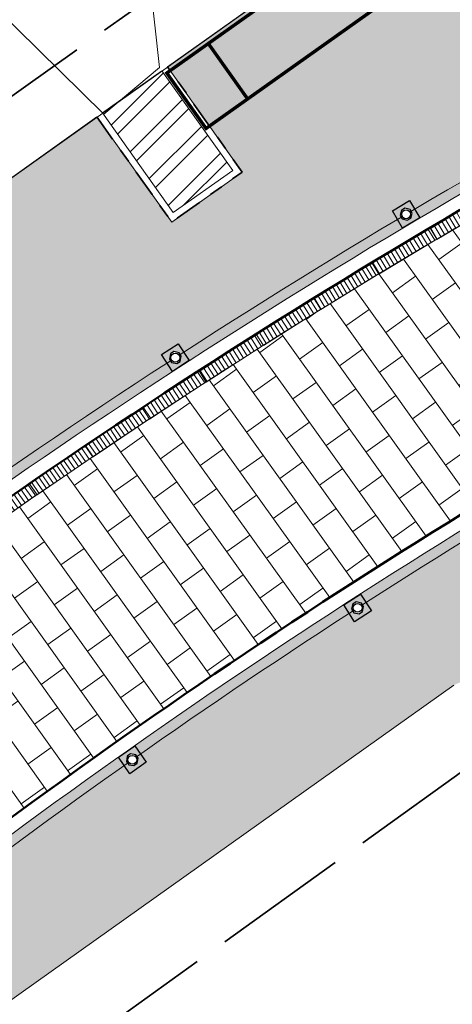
# Model space of a CAD drawing. Header units: metres. Extents: x 196674 to 197628, y 355499 to 356232.
# Tile 191 of 209: x 196801 to 196807, y 356143 to 356158. Entities that reach past the tile are written whole.
import ezdxf

# ---------------------------------------------------------------- set-up
doc = ezdxf.new("R2010")
doc.units = ezdxf.units.M
doc.set_wipeout_variables(frame=1)
doc.linetypes.add('VH-OPSLUITBAND-SO', pattern=[10, 4, -2, 2, -2])
doc.linetypes.add('ZZ-SYSTEEMGRENS-SO', pattern=[5, 4, -1])
doc.layers.get('0').update_dxf_attribs({"lineweight": 25})
for name, color, linetype, lineweight, true_color in [('N-WE-GR-HAAG_HAAGSOORT-V', 7, 'Continuous', 18, 0x67a552), ('N-WE-KL-WATER-S-200', 7, 'Continuous', 25, 0x1e0ae6), ('N-WE-RI-GWA_GOOT_LIJNGOOT-S', 7, 'Continuous', 5, 0xff8000), ('N-WE-VH-KANTOPSLUITING_OPSLUITBAND_100X200-G', 150, 'VH-OPSLUITBAND-SO', 35, 0x007fff), ('N-WE-VH-KANTOPSLUITING_OPSLUITBAND_200X250-G', 7, 'Continuous', 50, 0x0029a5), ('N-WE-VH-OPENVERHARDING_STRAATBAKSTEEN_DF_HALFSTEENS_ROOD-A', 7, 'Continuous', 0, 0x8e230b), ('X-XX-AL-GRENS_SYSTEEMGRENS-G', 7, 'ZZ-SYSTEEMGRENS-SO', 35, 0xd60036)]:
    doc.layers.add(name, color=color, linetype=linetype, lineweight=lineweight, true_color=true_color)
for name, color, linetype, lineweight in [('N-WE-IE-MEUBILAIR_WEGMEUBILAIR_PAAL-S-50', 7, 'Continuous', 25), ('N-WE-IE-MEUBILAIR_WINKELWAGENS-G', 7, 'Continuous', 9), ('N-WE-VH-KANTOPSLUITING_ACHTERKANTBAND-G', 50, 'Continuous', 18), ('N-WE-VH-OPENVERHARDING_BETONSTRAATSTEEN_ZWART_WEISGRAU-SCHWARZ_230x160x100_MOLENSTRAAT-A', 252, 'Continuous', 0)]:
    doc.layers.add(name, color=color, linetype=linetype, lineweight=lineweight)
doc.layers.add('N-WE-VH-HULPLIJN-G', color=40, linetype='Continuous', lineweight=5, plot=False)
doc.layers.add('X-XX-AL-HULPLIJN-G', color=234, linetype='Continuous', lineweight=18, plot=False)

# ---------------------------------------------------------------- blocks, each defined once
blk = doc.blocks.new('Winkelwagens')
at = {"const_width": 0.05, "flags": 128}
for points in [[(3, 0), (0, 0), (0, 1), (4, 1)], [(0.75, 1), (0.75, 0)]]:
    blk.add_lwpolyline(points, dxfattribs=at)
at = {"flags": 128}
blk.add_lwpolyline([(4, 0), (0, 0), (0, 1), (4, 1)], close=True, dxfattribs=at)
blk = doc.blocks.new('Betonpaal')
blk.add_wipeout([(-0.029999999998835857, 0.0850000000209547), (0.029999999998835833, 0.0850000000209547), (0.0849999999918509, 0.03000000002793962), (0.0849999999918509, -0.029999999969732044), (0.029999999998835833, -0.08500000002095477), (-0.029999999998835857, -0.08500000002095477), (-0.08499999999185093, -0.029999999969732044), (-0.08499999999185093, 0.03000000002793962)])
at = {"flags": 128}
for points in [[(-0.1475000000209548, 0.1475000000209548), (0.1474999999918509, 0.1475000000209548), (0.1474999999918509, -0.1474999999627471), (-0.1475000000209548, -0.1474999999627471)], [(0.02999999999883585, 0.08500000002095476), (-0.02999999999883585, 0.08500000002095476), (-0.08499999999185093, 0.03000000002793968), (-0.08499999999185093, -0.02999999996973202), (-0.02999999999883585, -0.08500000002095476), (0.02999999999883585, -0.08500000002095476), (0.08499999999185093, -0.02999999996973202), (0.08499999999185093, 0.03000000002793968)]]:
    blk.add_lwpolyline(points, close=True, dxfattribs=at)
blk.add_circle((0, 0), 0.065)
blk = doc.blocks.new('*U89')
at = {"layer": 'N-WE-IE-MEUBILAIR_WEGMEUBILAIR_PAAL-S-50', "rotation": 0.007495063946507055}
blk.add_blockref('Betonpaal', (0, 0), dxfattribs=at)
blk = doc.blocks.new('*U90')
at = {"color": 0, "linetype": 'ByBlock', "lineweight": -2, "transparency": 16777216}
for p, rotation in [((196806.3709632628, 356154.6875793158), 30.70859684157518), ((196802.9726772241, 356152.5781688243), 32.94944864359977)]:
    blk.add_blockref('*U89', p, dxfattribs=dict(at, rotation=rotation))
blk = doc.blocks.new('*U93')
at = {"layer": 'N-WE-IE-MEUBILAIR_WEGMEUBILAIR_PAAL-S-50', "rotation": 0.00731569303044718}
blk.add_blockref('Betonpaal', (0, 0), dxfattribs=at)
blk = doc.blocks.new('*U94')
at = {"color": 0, "linetype": 'ByBlock', "lineweight": -2, "transparency": 16777216}
for p, rotation in [((196805.6568212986, 356148.8953828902), 32.80326200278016), ((196802.3399605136, 356146.6601645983), 35.14846104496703)]:
    blk.add_blockref('*U93', p, dxfattribs=dict(at, rotation=rotation))
blk = doc.blocks.new('Lijngoot 1000')
blk.add_wipeout([(0, 6.661338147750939e-16), (1.0000000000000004, 5.820810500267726e-11), (1.000000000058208, -0.1999999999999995), (5.820771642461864e-11, -0.1999999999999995)])
h = blk.add_hatch()
h.set_pattern_fill('ANSI31', color=256, scale=0.02, angle=45)
h.set_pattern_definition([(90, (2.91038304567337e-11, -0.1000000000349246), (-0.0635, 0), [])])
h.paths.add_polyline_path([(0, 0), (1, 5.820766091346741e-11), (1.000000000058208, -0.2), (5.820777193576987e-11, -0.2)])
at = {"flags": 128}
blk.add_lwpolyline([(0, 0), (1, 5.820766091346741e-11), (1.000000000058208, -0.2), (5.820777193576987e-11, -0.2)], close=True, dxfattribs=at)
blk = doc.blocks.new('*U166')
at = {"layer": 'N-WE-RI-GWA_GOOT_LIJNGOOT-S', "rotation": 0.03548835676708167}
blk.add_blockref('Lijngoot 1000', (0, 0), dxfattribs=at)
blk = doc.blocks.new('*U167')
at = {"layer": 'N-WE-KL-WATER-S-200', "color": 0, "linetype": 'ByBlock', "lineweight": -2, "transparency": 16777216, "rotation": 35.09229975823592}
blk.add_blockref('*U166', (196800.0037319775, 356150.1518095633), dxfattribs=at)
at = {"layer": 'N-WE-KL-WATER-S-200', "color": 0, "linetype": 'ByBlock', "lineweight": -2, "transparency": 16777216, "rotation": 34.53016309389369}
blk.add_blockref('*U166', (196800.8247660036, 356150.7226817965), dxfattribs=at)
at = {"layer": 'N-WE-KL-WATER-S-200', "color": 0, "linetype": 'ByBlock', "lineweight": -2, "transparency": 16777216, "rotation": 33.96802642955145}
blk.add_blockref('*U166', (196801.6513613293, 356151.2854714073), dxfattribs=at)
at = {"layer": 'N-WE-KL-WATER-S-200', "color": 0, "linetype": 'ByBlock', "lineweight": -2, "transparency": 16777216, "rotation": 33.40588976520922}
blk.add_blockref('*U166', (196802.4834383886, 356151.8401242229), dxfattribs=at)
at = {"layer": 'N-WE-KL-WATER-S-200', "color": 0, "linetype": 'ByBlock', "lineweight": -2, "transparency": 16777216, "rotation": 32.84375310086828}
blk.add_blockref('*U166', (196803.3209170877, 356152.3865868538), dxfattribs=at)
at = {"layer": 'N-WE-KL-WATER-S-200', "color": 0, "linetype": 'ByBlock', "lineweight": -2, "transparency": 16777216, "rotation": 32.28161643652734}
blk.add_blockref('*U166', (196804.1637168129, 356152.9248066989), dxfattribs=at)
at = {"layer": 'N-WE-KL-WATER-S-200', "color": 0, "linetype": 'ByBlock', "lineweight": -2, "transparency": 16777216, "rotation": 31.71947977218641}
blk.add_blockref('*U166', (196805.0117564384, 356153.4547319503), dxfattribs=at)
at = {"layer": 'N-WE-KL-WATER-S-200', "color": 0, "linetype": 'ByBlock', "lineweight": -2, "transparency": 16777216, "rotation": 31.15734310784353}
blk.add_blockref('*U166', (196805.8649543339, 356153.9763115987), dxfattribs=at)
at = {"layer": 'N-WE-KL-WATER-S-200', "color": 0, "linetype": 'ByBlock', "lineweight": -2, "transparency": 16777216, "rotation": 30.59520644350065}
blk.add_blockref('*U166', (196806.7232283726, 356154.4894954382), dxfattribs=at)

msp = doc.modelspace()

# ---------------------------------------------------------------- hatches: boundary and pattern name
at = {"layer": 'N-WE-GR-HAAG_HAAGSOORT-V'}
h = msp.add_hatch(dxfattribs=at)
h.set_pattern_fill('ANSI32', color=256, scale=0.05)
h.set_pattern_definition([(45, (0, 0), (-0.3367596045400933, 0.3367596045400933), []), (45, (0.2245065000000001, 0), (-0.3367596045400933, 0.3367596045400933), [])])
h.paths.add_polyline_path([(196803.8175739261, 356155.3331682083), (196802.7751135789, 356156.8005728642), (196801.9004822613, 356156.1792251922), (196802.9429426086, 356154.7118205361)])
at = {"layer": 'N-WE-VH-OPENVERHARDING_BETONSTRAATSTEEN_ZWART_WEISGRAU-SCHWARZ_230x160x100_MOLENSTRAAT-A'}
h = msp.add_hatch(dxfattribs=at)
h.set_pattern_fill('AVH-BSS_KEIFORMAAT_HALFST', color=256, scale=4, angle=215.57, pattern_type=2)
h.set_pattern_definition([(215.57, (196793.0956163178, 356392.0304392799), (-0.09731748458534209, -0.5859430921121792), [0.42, -0.42]), (305.57, (196793.0956163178, 356392.0304392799), (0.3416302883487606, 0.2443128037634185), [])])
edge = h.paths.add_edge_path()
edge.add_line((196812.9287444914, 356153.545989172), (196816.8662164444, 356155.6179241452))
edge.add_arc((196820.5915921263, 356148.5382838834), 7.999983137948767, 105.5681667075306, 117.7537823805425, ccw=False)
edge.add_line((196818.444519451, 356156.2447622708), (196816.992735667, 356159.6733941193))
edge.add_line((196816.992735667, 356159.6733941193), (196816.8675227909, 356159.9691054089))
edge.add_line((196816.8675227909, 356159.9691054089), (196816.3973854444, 356159.7213427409))
edge.add_line((196816.3973854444, 356159.7213427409), (196816.4901873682, 356159.5452482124))
edge.add_line((196816.4901873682, 356159.5452482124), (196811.3552134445, 356156.848272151))
edge.add_arc((196858.477441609, 356066.9977437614), 101.4574878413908, 117.6748227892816, 128.0100181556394)
edge.add_arc((196356.6812788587, 356709.8712389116), 714.0704131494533, 306.1498087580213, 307.968754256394, ccw=False)
edge.add_line((196777.9103743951, 356133.2755365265), (196780.0722519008, 356130.3394702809))
edge.add_arc((196366.2941227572, 356697.337147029), 701.9249999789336, 306.1208618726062, 307.979671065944)
edge.add_arc((196858.5995986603, 356066.7538312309), 98.07499987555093, 117.7537694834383, 127.9796710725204, ccw=False)
at = {"layer": 'N-WE-VH-OPENVERHARDING_STRAATBAKSTEEN_DF_HALFSTEENS_ROOD-A'}
h = msp.add_hatch(dxfattribs=at)
h.set_pattern_fill('AVH-BSS_DIKFORMAAT_HALFST', color=256, scale=4, angle=215.57, pattern_type=2)
h.set_pattern_definition([(215.57, (196790.4262236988, 356144.8961409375), (-0.4326770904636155, -0.8183950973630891), [0.276, -0.276]), (305.57, (196790.4262236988, 356144.8961409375), (0.2244999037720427, 0.1605484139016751), [])])
edge = h.paths.add_edge_path()
edge.add_arc((196858.5999346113, 356066.75402385), 102.1249999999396, 117.75376948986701, 127.97967106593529, ccw=False)
edge.add_line((196811.0431057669, 356157.1302577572), (196816.7896006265, 356160.1541176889))
edge.add_line((196816.7896006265, 356160.1541176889), (196815.8694818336, 356162.3271331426))
edge.add_line((196815.8694818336, 356162.3271331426), (196815.5156674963, 356162.2119255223))
edge.add_line((196815.5156674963, 356162.2119255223), (196815.414312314, 356162.537663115))
edge.add_line((196815.414312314, 356162.537663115), (196815.3377053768, 356162.5100631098))
edge.add_line((196815.3377053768, 356162.5100631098), (196815.3780195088, 356162.3761146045))
edge.add_line((196815.3780195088, 356162.3761146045), (196814.0976350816, 356161.870671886))
edge.add_line((196814.0976350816, 356161.870671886), (196814.0360465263, 356162.0657423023))
edge.add_line((196814.0360465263, 356162.0657423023), (196813.1577946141, 356161.7534897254))
edge.add_line((196813.1577946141, 356161.7534897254), (196813.1905251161, 356161.5230950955))
edge.add_line((196813.1905251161, 356161.5230950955), (196811.9369931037, 356161.1099704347))
edge.add_line((196811.9369931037, 356161.1099704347), (196811.8801426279, 356161.2981220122))
edge.add_line((196811.8801426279, 356161.2981220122), (196811.6384724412, 356161.217071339))
edge.add_line((196811.6384724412, 356161.217071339), (196810.6835088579, 356160.8715228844))
edge.add_line((196810.6835088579, 356160.8715228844), (196806.2968111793, 356159.3024254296))
edge.add_line((196806.2968111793, 356159.3024254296), (196802.85663606, 356156.8584873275))
edge.add_line((196802.85663606, 356156.8584873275), (196803.9570108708, 356155.3095601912))
edge.add_line((196803.9570108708, 356155.3095601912), (196802.9193345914, 356154.5723835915))
edge.add_line((196802.9193345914, 356154.5723835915), (196801.8189597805, 356156.1213107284))
edge.add_line((196801.8189597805, 356156.1213107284), (196799.4750611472, 356154.4561794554))
edge.add_line((196799.4750611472, 356154.4561794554), (196799.4006466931, 356154.4030704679))
edge.add_line((196799.4006466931, 356154.4030704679), (196800.4090656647, 356152.9835836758))
edge.add_line((196800.4090656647, 356152.9835836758), (196800.5393428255, 356152.791315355))
edge.add_line((196800.5393428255, 356152.791315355), (196794.3716275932, 356148.4088483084))
edge.add_line((196794.3716275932, 356148.4088483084), (196794.2234455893, 356148.5988852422))
edge.add_line((196794.2234455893, 356148.5988852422), (196794.6747048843, 356148.8993689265))
edge.add_line((196794.6747048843, 356148.8993689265), (196793.6723409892, 356150.3272832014))
edge.add_line((196793.6723409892, 356150.3272832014), (196792.3497349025, 356149.388754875))
edge.add_line((196792.3497349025, 356149.388754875), (196790.219280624, 356147.8765428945))
edge.add_line((196790.219280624, 356147.8765428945), (196791.3190337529, 356146.3271742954))
edge.add_line((196791.3190337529, 356146.3271742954), (196790.2505834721, 356145.5687804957))
edge.add_line((196790.2505834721, 356145.5687804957), (196789.1508303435, 356147.1181490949))
edge.add_line((196789.1508303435, 356147.1181490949), (196785.9868025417, 356144.8722990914))
edge.add_line((196785.9868025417, 356144.8722990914), (196787.0865556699, 356143.322930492))
edge.add_line((196787.0865556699, 356143.322930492), (196786.0467490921, 356142.584868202))
edge.add_line((196786.0467490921, 356142.584868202), (196784.9484185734, 356144.1322325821))
edge.add_line((196784.9484185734, 356144.1322325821), (196781.7674154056, 356141.8773473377))
edge.add_line((196781.7674154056, 356141.8773473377), (196782.8671155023, 356140.3280534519))
edge.add_line((196782.8671155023, 356140.3280534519), (196781.831304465, 356139.591398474))
edge.add_line((196781.831304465, 356139.591398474), (196780.7297249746, 356141.140331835))
edge.add_line((196780.7297249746, 356141.140331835), (196777.5515819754, 356138.8796873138))
edge.add_line((196777.5515819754, 356138.8796873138), (196778.6508778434, 356137.3299942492))
edge.add_line((196778.6508778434, 356137.3299942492), (196777.6164081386, 356136.596179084))
edge.add_line((196777.6164081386, 356136.596179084), (196776.5171122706, 356138.1458721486))
edge.add_line((196776.5171122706, 356138.1458721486), (196774.1471756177, 356136.4620852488))
edge.add_line((196774.1471756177, 356136.4620852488), (196764.6572064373, 356129.7431866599))
edge.add_line((196764.6572064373, 356129.7431866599), (196764.062846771, 356129.3627139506))
edge.add_line((196764.062846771, 356129.3627139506), (196765.6358015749, 356127.1402017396))
edge.add_line((196765.6358015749, 356127.1402017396), (196773.9277354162, 356133.0087126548))
edge.add_line((196773.9277354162, 356133.0087126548), (196774.1173527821, 356132.750697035))
edge.add_line((196774.1173527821, 356132.750697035), (196767.1735963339, 356127.8211640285))
edge.add_line((196767.1735963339, 356127.8211640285), (196765.4864257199, 356126.6234026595))
edge.add_line((196765.4864257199, 356126.6234026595), (196766.3150467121, 356125.4867957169))
edge.add_arc((196366.294458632, 356697.3373397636), 697.874999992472, 304.9735378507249, 307.979671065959)
h = msp.add_hatch(dxfattribs=at)
h.set_pattern_fill('AVH-BSS_DIKFORMAAT_HALFST', color=256, scale=4, angle=215.57, pattern_type=2)
h.set_pattern_definition([(215.57, (196789.0177439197, 356133.8977733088), (-0.4326770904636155, -0.8183950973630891), [0.276, -0.276]), (305.57, (196789.0177439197, 356133.8977733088), (0.2244999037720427, 0.1605484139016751), [])])
edge = h.paths.add_edge_path()
edge.add_line((196789.0177439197, 356133.8977733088), (196788.5930925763, 356134.4894693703))
edge.add_line((196788.5930925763, 356134.4894693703), (196797.1664099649, 356140.7204919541))
edge.add_line((196797.1664099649, 356140.7204919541), (196807.0749517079, 356147.7590037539))
edge.add_line((196807.0749517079, 356147.7590037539), (196813.7764382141, 356150.7597590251))
edge.add_line((196813.7764382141, 356150.7597590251), (196813.7078293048, 356150.9845116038))
edge.add_line((196813.7078293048, 356150.9845116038), (196815.7296891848, 356151.8921634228))
edge.add_line((196815.7296891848, 356151.8921634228), (196815.8195648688, 356151.6792093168))
edge.add_line((196815.8195648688, 356151.6792093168), (196816.2855491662, 356151.8882656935))
edge.add_line((196816.2855491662, 356151.8882656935), (196816.1652459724, 356152.1631013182))
edge.add_line((196816.1652459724, 356152.1631013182), (196816.8346109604, 356152.4488588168))
edge.add_line((196816.8346109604, 356152.4488588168), (196816.9534374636, 356152.1733927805))
edge.add_line((196816.9534374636, 356152.1733927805), (196819.6679262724, 356153.3564670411))
edge.add_line((196819.6679262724, 356153.3564670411), (196818.5235140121, 356156.059189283))
edge.add_arc((196820.5595922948, 356148.6352585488), 7.698075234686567, 105.3367615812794, 117.3048881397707)
edge.add_line((196817.0282899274, 356155.4755996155), (196813.0221586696, 356153.3691609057))
edge.add_arc((196858.599741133, 356066.7543234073), 97.87464481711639, 117.7537881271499, 127.9796733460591)
edge.add_arc((196366.2944586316, 356697.3373397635), 702.124999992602, 304.9803159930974, 307.97967334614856, ccw=False)
edge.add_line((196768.8191980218, 356122.051889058), (196770.0166493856, 356120.4093630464))
edge.add_line((196770.0166493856, 356120.4093630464), (196772.3454490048, 356122.062520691))
edge.add_line((196772.3454490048, 356122.062520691), (196771.8326904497, 356122.8095734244))
edge.add_line((196771.8326904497, 356122.8095734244), (196773.2963276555, 356123.8441068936))
edge.add_line((196773.2963276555, 356123.8441068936), (196773.82748299, 356123.114580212))
edge.add_line((196773.82748299, 356123.114580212), (196775.6365815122, 356124.3988148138))
edge.add_line((196775.6365815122, 356124.3988148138), (196775.1124180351, 356125.1223072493))
edge.add_line((196775.1124180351, 356125.1223072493), (196776.6014041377, 356126.1791428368))
edge.add_line((196776.6014041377, 356126.1791428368), (196777.1104573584, 356125.4450830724))
edge.add_line((196777.1104573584, 356125.4450830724), (196778.9228314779, 356126.7316429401))
edge.add_line((196778.9228314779, 356126.7316429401), (196778.3841761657, 356127.4900826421))
edge.add_line((196778.3841761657, 356127.4900826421), (196779.8682824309, 356128.5292333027))
edge.add_line((196779.8682824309, 356128.5292333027), (196780.398925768, 356127.7794860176))
edge.add_line((196780.398925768, 356127.7794860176), (196782.1779996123, 356129.042406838))
edge.add_line((196782.1779996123, 356129.042406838), (196781.6458563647, 356129.7932050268))
edge.add_line((196781.6458563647, 356129.7932050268), (196783.1082266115, 356130.8379794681))
edge.add_line((196783.1082266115, 356130.8379794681), (196783.6467189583, 356130.0850146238))
edge.add_line((196783.6467189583, 356130.0850146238), (196785.455409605, 356131.3689596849))
edge.add_line((196785.455409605, 356131.3689596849), (196784.9180801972, 356132.1278648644))
edge.add_line((196784.9180801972, 356132.1278648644), (196786.3740277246, 356133.1633553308))
edge.add_line((196786.3740277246, 356133.1633553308), (196786.9228304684, 356132.4106457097))
edge.add_line((196786.9228304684, 356132.4106457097), (196789.0177439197, 356133.8977733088))

# ---------------------------------------------------------------- next in the draw order: block references
at = {"layer": 'N-WE-KL-WATER-S-200'}
msp.add_blockref('*U167', (-0.0003358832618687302, -0.0001927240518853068), dxfattribs=at)

# ---------------------------------------------------------------- next in the draw order: linework, layer by layer
at = {"layer": 'N-WE-VH-HULPLIJN-G', "flags": 128}
for points in [[(196768.1483947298, 356141.2265640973), (196776.61, 356138.2), (196777.45, 356138.85), (196776.8888875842, 356147.0299316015), (196780.81, 356141.2), (196781.65, 356141.87), (196780.6195867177, 356150.5971379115), (196785.03, 356144.19), (196785.88, 356144.85), (196784.4727241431, 356150.9411036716), (196789.24, 356147.17), (196790.08, 356147.9), (196796.1613049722, 356161.8323793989), (196801.92, 356156.16), (196802.74, 356156.85), (196801.7171769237, 356166.1018123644)], [(196735.9420043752, 356153.0645919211), (196741.1307085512, 356148.2877374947), (196744.6897071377, 356145.0079085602), (196750.3739057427, 356140.7098835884), (196754.1710225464, 356137.8373266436), (196759.2517792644, 356132.9169100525), (196762.9133918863, 356129.4399483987), (196763.4443275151, 356129.4180742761), (196764.062846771, 356129.3627139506), (196764.6572064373, 356129.7431866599), (196774.1471756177, 356136.4620852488), (196781.2372270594, 356141.5010157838), (196792.3497349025, 356149.388754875), (196793.6723409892, 356150.3272832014), (196794.3752659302, 356150.8380207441), (196797.7241000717, 356153.2065328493), (196799.4750611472, 356154.4561794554), (196806.2968111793, 356159.3024254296), (196810.6835088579, 356160.8715228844)], [(196806.2968111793, 356159.3024254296), (196802.85663606, 356156.8584873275), (196803.9570108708, 356155.3095601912), (196802.9193345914, 356154.5723835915), (196801.8189597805, 356156.1213107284), (196799.4750611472, 356154.4561794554), (196799.4006466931, 356154.4030704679), (196800.4090656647, 356152.9835836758), (196800.5393428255, 356152.791315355), (196794.3716275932, 356148.4088483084), (196794.2234455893, 356148.5988852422), (196794.6747048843, 356148.8993689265), (196793.6723409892, 356150.3272832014), (196792.3497349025, 356149.388754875), (196790.219280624, 356147.8765428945)], [(196780.2170917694, 356095.5587500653), (196776.2002910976, 356105.5159804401), (196775.6988398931, 356106.747830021), (196774.8187127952, 356108.8108035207), (196773.0935671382, 356113.3030594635), (196771.3041336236, 356117.2758473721), (196771.0113864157, 356117.1594044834), (196770.732929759, 356117.8712936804), (196770.8609951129, 356117.932529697), (196770.722096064, 356118.3895694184), (196770.9893032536, 356118.4847574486), (196771.1068030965, 356118.2158254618), (196775.8932325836, 356120.0236277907), (196783.1405765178, 356126.0160037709), (196790.3894581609, 356131.9864690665), (196788.5930925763, 356134.4894693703), (196797.1664099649, 356140.7204919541), (196807.0749517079, 356147.7590037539)], [(196773.82748299, 356123.114580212), (196775.6365815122, 356124.3988148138), (196775.1124180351, 356125.1223072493), (196776.6014041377, 356126.1791428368), (196777.1104573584, 356125.4450830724), (196778.9228314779, 356126.7316429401), (196778.3841761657, 356127.4900826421), (196779.8682824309, 356128.5292333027), (196780.398925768, 356127.7794860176), (196782.1779996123, 356129.042406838), (196781.6458563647, 356129.7932050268), (196783.1082266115, 356130.8379794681), (196783.6467189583, 356130.0850146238), (196785.455409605, 356131.3689596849), (196784.9180801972, 356132.1278648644), (196786.3740277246, 356133.1633553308), (196786.9228304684, 356132.4106457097), (196789.0177439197, 356133.8977733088), (196788.5930925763, 356134.4894693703), (196797.1664099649, 356140.7204919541), (196807.0749517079, 356147.7590037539)]]:
    msp.add_lwpolyline(points, dxfattribs=at)
for points in [[(196816.9549405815, 356160.9274174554), (196816.6648292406, 356160.7765390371), (196813.1229523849, 356158.9345125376, 0.0891559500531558), (196810.9732548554, 356157.2630013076, 0.04464854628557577), (196795.6617564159, 356147.3701596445, -0.00824873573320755), (196777.2856373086, 356133.5054262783, -0.009323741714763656)], [(196766.3150467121, 356125.4867957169, 0.01311748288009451), (196795.7540636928, 356147.2519252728, -0.04464854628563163), (196811.0431057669, 356157.1302577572)], [(196841.9064225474, 356115.8676421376), (196840.9637797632, 356117.985961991, -0.01358580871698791), (196838.8904860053, 356123.0081553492), (196828.0667946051, 356151.3891560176, 0.4498288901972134), (196816.8665523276, 356155.6181168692), (196812.9290803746, 356153.546181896, 0.04464854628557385), (196798.2463601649, 356144.0595972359, -0.01308928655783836), (196768.7013557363, 356122.2135315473, -0.01308928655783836)], [(196813.0221586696, 356153.3691609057, 0.04464847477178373), (196798.3694585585, 356143.901968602, -0.01308791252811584), (196768.8191980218, 356122.051889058)], [(196812.0979907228, 356152.7060160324, 0.04176099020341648), (196798.4617438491, 356143.7837170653, -0.008248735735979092), (196779.9657904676, 356129.8285690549)]]:
    msp.add_lwpolyline(points, format="xyb", dxfattribs=at)
msp.add_lwpolyline([(196812.9287444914, 356153.545989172), (196816.8662164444, 356155.6179241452, -0.05321993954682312), (196818.444519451, 356156.2447622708), (196816.992735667, 356159.6733941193), (196816.8675227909, 356159.9691054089), (196816.3973854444, 356159.7213427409), (196816.4901873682, 356159.5452482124), (196811.3552134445, 356156.848272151, 0.04512639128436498), (196795.9999967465, 356146.9364122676, -0.007936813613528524), (196777.9103743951, 356133.2755365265), (196780.0722519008, 356130.3394702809, 0.008110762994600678), (196798.2460242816, 356144.0594045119, -0.04464854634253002)], format="xyb", close=True, dxfattribs=at)
msp.add_lwpolyline([(196803.8175739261, 356155.3331682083), (196802.7751135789, 356156.8005728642), (196801.9004822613, 356156.1792251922), (196802.9429426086, 356154.7118205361)], close=True, dxfattribs=at)
at = {"layer": 'N-WE-VH-KANTOPSLUITING_ACHTERKANTBAND-G', "flags": 128}
for points in [[(196816.7896006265, 356160.1541176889), (196811.0431057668, 356157.1302577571, 0.04464854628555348), (196795.7540636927, 356147.2519252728, -0.008403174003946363), (196777.0255559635, 356133.1303907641, -0.008403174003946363)], [(196818.498406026, 356156.0522575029, 0.0514201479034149), (196817.0282899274, 356155.4755996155), (196813.0221586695, 356153.3691609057, 0.04464854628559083), (196798.3694365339, 356143.901951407, -0.008395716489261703), (196779.5438052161, 356129.7067440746, -0.008395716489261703)]]:
    msp.add_lwpolyline(points, format="xyb", dxfattribs=at)
msp.add_lwpolyline([(196801.9004822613, 356156.1792251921), (196802.9429426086, 356154.7118205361), (196803.8175739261, 356155.3331682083), (196802.7751135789, 356156.8005728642)], dxfattribs=at)
at = {"layer": 'N-WE-VH-KANTOPSLUITING_OPSLUITBAND_100X200-G', "ltscale": 0.1, "flags": 128}
msp.add_lwpolyline([(196801.8189597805, 356156.1213107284), (196802.9193345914, 356154.5723835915), (196803.9570108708, 356155.3095601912), (196802.8566360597, 356156.8584873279)], dxfattribs=at)
at = {"layer": 'N-WE-VH-KANTOPSLUITING_OPSLUITBAND_200X250-G', "flags": 128}
for points in [[(196816.8678586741, 356159.9692981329), (196811.1362403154, 356156.9532663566, 0.04464854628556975), (196795.8771400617, 356147.0942794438, -0.007042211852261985), (196780.2093165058, 356135.2135135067, -0.007042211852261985)], [(196818.4448553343, 356156.2449549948, 0.05321982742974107), (196816.8665523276, 356155.6181168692), (196812.9290803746, 356153.546181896, 0.04464854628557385), (196798.2463601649, 356144.0595972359, -0.007042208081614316), (196782.4921344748, 356132.1133131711, -0.007042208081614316)]]:
    msp.add_lwpolyline(points, format="xyb", dxfattribs=at)

# ---------------------------------------------------------------- next in the draw order: block references
at = {"layer": 'N-WE-IE-MEUBILAIR_WINKELWAGENS-G', "rotation": 35.35050254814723}
msp.add_blockref('Winkelwagens', (196803.426039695, 356155.9506545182), dxfattribs=at)

# ---------------------------------------------------------------- next in the draw order: block references
msp.add_blockref('*U90', (0, 0))

# ---------------------------------------------------------------- next in the draw order: block references
msp.add_blockref('*U94', (0, 0))

# ---------------------------------------------------------------- next in the draw order: linework, layer by layer
at = {"layer": 'X-XX-AL-GRENS_SYSTEEMGRENS-G', "ltscale": 0.5, "flags": 128}
msp.add_lwpolyline([(197173.0845801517, 355664.4267221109), (197172.678291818, 355658.1040395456), (197176.2062336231, 355657.9276386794), (197179.6585214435, 355660.8258546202), (197196.8460500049, 355641.1849859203), (197196.618113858, 355640.9851655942), (197203.3658004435, 355633.2880423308), (197204.598351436, 355636.2035375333), (197206.181120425, 355637.5931654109), (197210.3450714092, 355632.9793581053), (197211.1344663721, 355633.8542043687), (197215.577003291, 355630.1111014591), (197222.812057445, 355638.6980935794), (197225.7729980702, 355636.1981525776), (197252.4997837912, 355613.6295939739), (197256.3974516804, 355618.2471244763), (197230.4350738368, 355640.1698336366), (197234.5465854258, 355645.0395252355), (197230.9951246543, 355648.102425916), (197227.7363916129, 355651.014992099), (197227.7150354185, 355650.9915016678), (197227.3858924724, 355651.2966605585), (197230.5297411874, 355654.3837220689), (197222.7747070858, 355662.5864016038), (197213.3031688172, 355673.0409596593), (197208.7438719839, 355679.5515306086), (197204.6678372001, 355688.2834966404), (197202.9207222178, 355693.3147658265), (197202.5296188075, 355695.8358091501), (197209.2561496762, 355696.7388380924), (197208.765603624, 355699.4053961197), (197208.8375775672, 355699.4157603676), (197208.4960738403, 355702.0476424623), (197209.7550059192, 355702.1614664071), (197209.6289773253, 355703.3557373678), (197209.431316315, 355705.9322142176), (197209.3853665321, 355708.5054020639), (197209.4909423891, 355711.0763696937), (197209.825975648, 355714.406320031), (197209.1003553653, 355714.700446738), (197209.2732684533, 355715.2254737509), (197208.7827839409, 355715.4092287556), (197209.8333840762, 355718.2914021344), (197204.6571410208, 355720.1605124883), (197206.9259623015, 355726.3911903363), (197207.3755778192, 355727.6258113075), (197205.6951706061, 355728.2354618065), (197201.970541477, 355729.6509828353, -0.03199396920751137), (197199.2658455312, 355725.4928494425), (197194.4988616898, 355729.2364659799), (197191.8020115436, 355731.3330088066), (197190.6829954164, 355730.2418318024), (197188.9323846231, 355731.7580333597, 0.01582069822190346), (197191.308975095, 355733.798286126), (197190.5246250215, 355734.700084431), (197189.8547559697, 355735.4391273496), (197188.5065648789, 355737.3969406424), (197188.3768484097, 355737.5504837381), (197186.2264232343, 355740.6599554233), (197185.4143065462, 355740.8273772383), (197177.0047230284, 355735.000759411), (197161.0308464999, 355735.7499021), (197143.9921317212, 355736.546230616), (197117.3114725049, 355737.8750504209), (197104.5701917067, 355738.4152468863), (197089.3270001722, 355739.2400485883), (197089.4979420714, 355743.4763910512), (197087.6423294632, 355744.6045541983), (197087.2320594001, 355744.8539874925), (197086.4302028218, 355745.4612094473), (197085.6301577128, 355746.0670596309), (197084.2515270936, 355747.3631431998), (197083.0033431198, 355748.790046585), (197081.9521148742, 355750.2640411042), (197081.052108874, 355751.8364435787), (197080.680597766, 355752.6629727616), (197080.3089695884, 355753.4897623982), (197079.7287775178, 355755.2084983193), (197079.3027229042, 355757.0287405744), (197079.0552433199, 355758.8767777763), (197078.9881413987, 355760.748092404), (197079.0484954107, 355761.6954089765), (197079.4901165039, 355761.5482019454), (197081.8987959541, 355767.3947458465), (197083.4122910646, 355769.9863346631), (197084.9290730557, 355772.1438856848), (197085.2777218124, 355772.6391357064), (197085.9504292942, 355773.4546849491), (197087.2615113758, 355775.0451778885), (197089.4568843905, 355777.2328139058), (197092.7058230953, 355779.8115121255), (197090.7255592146, 355782.8612331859), (197090.5279328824, 355783.1655891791), (197094.0593130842, 355784.7965387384), (197089.240221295, 355793.944965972), (197079.8514273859, 355789.6587774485), (197073.1066642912, 355808.1301448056), (197062.6964714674, 355839.0387078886), (197050.201550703, 355834.8591941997), (197054.256388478, 355823.4068109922), (197060.9054150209, 355805.9824325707), (197064.0917084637, 355798.9340248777), (197065.6061934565, 355785.3714584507), (197066.4118943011, 355778.1591798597), (197064.2976158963, 355775.7696807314), (197061.8930028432, 355773.065075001), (197059.8798242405, 355770.937906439), (197059.567781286, 355770.7063368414), (197054.395078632, 355766.8676324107), (197050.1449273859, 355764.4954855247), (197046.646028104, 355763.2036366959), (197046.6485450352, 355763.1967402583), (197042.8018864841, 355761.7681380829), (197042.6247659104, 355761.7025895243), (197032.2172606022, 355760.2665015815), (197022.1724443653, 355758.1057256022), (197022.1490316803, 355758.1349914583), (197018.4791559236, 355757.3507739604), (197017.1834583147, 355757.8590001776), (197013.9320116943, 355762.4906063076), (197012.2359937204, 355764.9334332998), (197011.548662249, 355765.9454268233), (197009.5874376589, 355768.7952768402), (197008.1879451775, 355770.6627745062), (197008.1739746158, 355770.651876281), (197004.3621297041, 355775.7021426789), (197000.7500667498, 355780.6711859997), (196997.3281167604, 355785.4310589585), (196992.0624097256, 355792.5561596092), (196987.5636689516, 355799.6503659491), (196980.2918957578, 355812.3582609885), (196971.7451011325, 355828.1610038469), (196956.4456734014, 355821.2458726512), (196960.0166344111, 355812.4100996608), (196962.4976294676, 355807.0886023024, -0.6085831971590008), (196961.4131292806, 355806.2394416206), (196970.6320923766, 355792.5786144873), (196976.225457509, 355784.303374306), (196982.879968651, 355776.9163582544), (196982.5041383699, 355776.476222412), (196987.7472751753, 355765.3430715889), (196990.3620391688, 355759.9089379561), (196989.6128942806, 355758.3801676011), (196986.801356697, 355757.089894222), (196981.5916446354, 355758.3619052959), (196976.4931413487, 355759.6093032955), (196973.9250311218, 355760.2238822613), (196971.9270970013, 355760.7020113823), (196970.093883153, 355761.1263081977), (196965.2690985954, 355762.243003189), (196955.7026120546, 355764.457163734), (196954.8259486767, 355764.7114400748), (196955.7288446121, 355765.5914382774), (196946.4199106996, 355767.8862061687), (196945.5109518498, 355767.0898728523), (196943.3561815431, 355767.6616250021), (196942.0243707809, 355768.0150110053), (196940.699224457, 355768.3753913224), (196937.911680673, 355769.161377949), (196937.9158913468, 355769.1720679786), (196934.1448626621, 355770.5833311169), (196931.0328001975, 355771.949971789), (196928.1497259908, 355773.3159879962), (196926.2238803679, 355774.3657393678), (196926.7008714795, 355775.2077771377), (196923.9720996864, 355776.8118532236), (196922.1171638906, 355777.9575551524), (196917.5440237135, 355780.8012867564), (196917.0166342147, 355779.9474843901), (196915.4224701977, 355780.9309636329), (196913.0167641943, 355782.4772167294), (196912.757872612, 355782.6539056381), (196911.190523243, 355783.7714957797), (196908.5042566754, 355786.2619442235), (196907.2206986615, 355787.4460719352), (196905.8442773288, 355789.1071714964), (196903.2522146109, 355793.7425243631), (196899.3236920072, 355801.1348770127), (196896.7844047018, 355806.8801932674), (196892.3931631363, 355816.7971943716), (196889.396342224, 355823.7408055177), (196885.4294056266, 355833.1531130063), (196886.3148759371, 355833.6745129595), (196885.0357126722, 355834.4994199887), (196884.9096875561, 355834.6903417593), (196883.5318420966, 355838.2464489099), (196881.8574062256, 355842.456115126), (196879.7964254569, 355847.3435551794), (196879.5508475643, 355847.9274201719), (196877.9207976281, 355851.9810838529), (196875.2708346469, 355858.5729917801), (196872.6243587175, 355865.1536886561), (196870.4789281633, 355870.5362599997), (196868.3870366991, 355875.7889875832), (196865.3800609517, 355883.3409266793), (196863.5295936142, 355887.9873007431), (196863.4110328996, 355888.2849971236), (196862.7400305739, 355889.9711056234), (196863.0622626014, 355890.0962442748), (196861.3970005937, 355894.1395962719), (196861.4037374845, 355894.142038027), (196859.229652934, 355899.4431236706), (196859.0298403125, 355899.3580359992), (196858.8952095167, 355899.696553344), (196858.3959365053, 355900.9492390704), (196849.546747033, 355923.1807260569), (196850.1922005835, 355924.6939033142), (196860.258528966, 355928.6657372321), (196869.5490503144, 355931.0234685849), (196873.3453938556, 355931.8019435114), (196886.2438454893, 355935.4284136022), (196898.3098795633, 355938.5764862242), (196898.3110943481, 355938.5724965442), (196903.1917021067, 355939.7712405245), (196904.7097162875, 355939.0568809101), (196905.0282216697, 355938.2924679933), (196909.0130922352, 355939.952830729), (196908.2642147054, 355942.2627148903), (196902.9799573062, 355958.738663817), (196902.4497829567, 355960.2008490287), (196901.8115777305, 355961.6192158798), (196900.9680556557, 355963.3204536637), (196898.0063144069, 355968.7541705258), (196894.5625896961, 355975.3226559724), (196892.3896866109, 355979.4813913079), (196888.5416758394, 355987.5664713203), (196887.4815956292, 355987.0834539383), (196885.6442474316, 355986.3271839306), (196885.5076204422, 355986.6344104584), (196873.7642690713, 355982.4273955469), (196860.8311621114, 355977.7025315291), (196860.6501748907, 355978.1868262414), (196859.8859481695, 355980.2917607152), (196853.3128873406, 355977.7107309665), (196853.73029577, 355976.6477246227), (196849.4907683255, 355974.9886047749), (196849.0872389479, 355976.0301083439), (196843.9608105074, 355973.9918913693), (196837.8119168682, 355989.4043746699), (196834.5901124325, 355988.2958011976), (196829.2277835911, 355986.0429299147), (196828.1156368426, 355985.4996470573), (196826.3328622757, 355984.7522034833), (196824.2538081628, 355989.7933135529), (196823.3493071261, 355989.4238303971), (196821.5217528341, 355993.9636112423), (196822.4415567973, 355994.327010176), (196811.4142395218, 356022.6098143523), (196811.1941616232, 356022.5241126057), (196809.0787073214, 356027.7608173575), (196808.1570951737, 356027.399245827), (196802.10045471, 356042.8370581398), (196803.0324375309, 356043.2047289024), (196801.2251267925, 356047.7859519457), (196800.9629805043, 356047.6825342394), (196799.5580754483, 356051.2186581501), (196798.9326303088, 356050.9700967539), (196795.7620501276, 356058.7913388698), (196785.962956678, 356083.7526770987), (196782.5256602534, 356092.3853087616), (196783.4607012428, 356092.7526788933), (196781.019036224, 356098.8045971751), (196780.1137519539, 356098.4428009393), (196778.7301102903, 356101.9178165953), (196774.5320198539, 356112.348299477), (196772.2902714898, 356117.515377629), (196776.44078803, 356119.079716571), (196791.849465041, 356131.7811384), (196790.0748953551, 356134.2200693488), (196802.0204483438, 356142.8516660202), (196802.0676224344, 356142.8083428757), (196807.6543048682, 356146.8198669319), (196821.3261595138, 356152.9520820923), (196824.118863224, 356147.8038902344), (196826.9348279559, 356140.6494155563), (196826.9667213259, 356140.5675271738), (196829.5085456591, 356133.5350799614), (196829.5777539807, 356133.3434260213), (196832.2898444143, 356127.7055041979), (196833.7548698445, 356124.6604513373), (196834.9901440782, 356122.0931766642), (196835.0225480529, 356122.0325953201), (196835.1990731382, 356121.7003128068), (196837.0506620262, 356117.8328811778), (196837.4462851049, 356117.0125892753), (196839.1926216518, 356113.3926815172), (196841.4323661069, 356114.511984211), (196841.8392721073, 356113.6336860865), (196848.0955434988, 356116.517072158), (196847.6769788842, 356117.425259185), (196852.5147321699, 356119.6548795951), (196850.4481800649, 356123.3458274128), (196845.5717484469, 356132.2801574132), (196843.8176550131, 356136.7414412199), (196842.4688873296, 356140.1178663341), (196840.0819394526, 356146.0228419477), (196839.9684512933, 356146.3257976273), (196837.6473192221, 356152.5214195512), (196836.4018865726, 356158.1741344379), (196834.8989662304, 356157.8391461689), (196833.0580044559, 356165.8451506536), (196834.6039987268, 356166.1812686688), (196833.231549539, 356172.4004655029), (196818.5547710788, 356168.2850407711), (196819.0904617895, 356165.4031631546), (196818.6774567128, 356164.7734485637), (196805.8544307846, 356160.1790812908), (196763.847697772, 356130.3813046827), (196763.5509762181, 356130.4127969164), (196762.5818188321, 356130.5249803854), (196761.7183121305, 356129.7086118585, 0.04730650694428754), (196752.2297252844, 356136.4176360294), (196747.6793319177, 356140.070134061), (196742.0814451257, 356144.4630395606), (196738.7537234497, 356147.2546337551), (196734.7560397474, 356150.8499354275), (196729.666907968, 356145.2019173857), (196729.4110213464, 356144.9179294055), (196728.5373751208, 356145.25504501), (196726.9098917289, 356145.8830452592), (196726.6614752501, 356145.2392657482), (196726.5077088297, 356145.3668838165), (196724.5966113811, 356147.0002316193), (196723.2386024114, 356148.3499242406), (196720.9989937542, 356150.8008754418), (196719.8259691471, 356152.0571855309), (196717.8551161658, 356153.8806850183), (196716.3066054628, 356155.1783671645), (196713.4920412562, 356157.0380855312), (196712.711518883, 356157.526736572), (196710.5865978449, 356158.6597682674), (196709.0460740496, 356159.8798850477, -0.1436820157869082), (196707.9944026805, 356162.614189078), (196707.7956403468, 356165.0395700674), (196705.255843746, 356165.9921554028), (196703.9080476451, 356165.8817021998), (196704.296213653, 356161.5859622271), (196704.322643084, 356161.4572245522), (196699.9945406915, 356161.1598107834), (196700.4765585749, 356140.6409319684, -0.8375811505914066), (196697.1042396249, 356117.7401990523), (196690.2804314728, 356092.1839640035, 0.01148923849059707), (196682.1238954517, 356058.6533288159), (196678.2447453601, 356040.9444071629), (196676.8078900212, 356034.3849397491), (196676.7367004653, 356034.0373672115), (196673.76097036, 356020.1679628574), (196685.4972137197, 356017.0123139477), (196688.4141098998, 356023.4875724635), (196684.7023326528, 356025.1594317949), (196684.8709302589, 356032.3200466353), (196686.954459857, 356036.67925281), (196701.2270857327, 356066.3816892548), (196697.4228360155, 356068.2135735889), (196701.9253072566, 356087.990611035), (196702.113404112, 356090.4525884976), (196703.1938799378, 356090.1812386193), (196704.7481254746, 356094.7148607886), (196705.3277865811, 356095.9075069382), (196706.1690198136, 356096.9042763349), (196707.142583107, 356097.5850231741), (196708.3354430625, 356098.0646037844), (196709.2981925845, 356097.8962027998), (196710.1314496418, 356097.4912135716), (196711.0135994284, 356096.7398888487), (196711.613187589, 356094.6944549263), (196715.3306055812, 356098.6467015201), (196723.1713741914, 356104.959617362), (196732.8379125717, 356111.0407349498), (196733.3237033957, 356110.1763676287), (196733.395023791, 356110.047721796, 0.4142124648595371), (196734.754474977, 356109.6579975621), (196736.9542150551, 356108.9736747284, -0.02164444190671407), (196739.4192796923, 356107.5715157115, 0.0006306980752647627), (196739.4214182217, 356107.5701773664, -0.2262979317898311), (196739.4250952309, 356107.5644124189), (196739.8764398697, 356106.708415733), (196739.5816296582, 356106.4366577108), (196740.3007240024, 356104.7008456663), (196740.9509263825, 356104.9922062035), (196741.9809548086, 356103.0387080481), (196744.8395286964, 356104.2229286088, -0.3990416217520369), (196746.5871881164, 356103.5518771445), (196746.6513408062, 356103.3996378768), (196746.689370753, 356103.0266088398), (196746.4151777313, 356101.5848105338), (196747.429397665, 356101.3609511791), (196747.5333455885, 356101.2994572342), (196747.5384435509, 356101.2929342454), (196766.0705486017, 356056.7132555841), (196765.1623874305, 356056.3282861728), (196767.2394890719, 356051.1270879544), (196768.1793575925, 356051.5344794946), (196771.4711978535, 356043.8233024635), (196774.40164759, 356036.7635904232), (196774.0151730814, 356036.5839879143), (196774.7283105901, 356034.7171646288), (196775.4376722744, 356034.2825268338), (196775.853972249, 356033.3023071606), (196775.6600364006, 356032.5504327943), (196776.765634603, 356029.8908119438), (196776.718840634, 356029.8583752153), (196777.0974306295, 356028.7594125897), (196777.9658206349, 356027.7189745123), (196778.0591666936, 356026.3169710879), (196778.4461698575, 356025.4565066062), (196778.8262353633, 356024.4427094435), (196778.82622122, 356024.4427022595), (196778.8266270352, 356024.4416646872), (196779.3783198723, 356022.97006407), (196779.3990069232, 356022.9782259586), (196780.7255773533, 356019.5865020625), (196780.754093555, 356019.5982524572), (196782.2401021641, 356015.8367131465), (196783.4327975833, 356012.7766123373), (196782.5021506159, 356012.4159202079), (196784.7325956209, 356006.6609931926), (196786.038590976, 356007.1671596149), (196787.6956637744, 356002.99373992), (196787.5357676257, 356002.9336515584), (196788.527525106, 356000.4577747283), (196788.2725773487, 356000.3582829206), (196788.9724314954, 355999.1126709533), (196789.3908675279, 355998.5302971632), (196789.7536275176, 355998.0254125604), (196789.9147147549, 355996.5999778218), (196790.4410486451, 355995.4737364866), (196790.4469192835, 355995.47546678), (196790.6242366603, 355994.9662783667), (196790.9335315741, 355995.0883984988), (196793.8902314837, 355987.5860400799), (196793.7542048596, 355987.5476454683), (196795.505857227, 355983.2445885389), (196795.6242983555, 355983.312781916), (196796.991807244, 355979.8198586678), (196797.0047048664, 355979.7233568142), (196796.9933585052, 355979.6824914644), (196796.9669683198, 355979.6505170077), (196796.822975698, 355979.5766059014), (196795.3985459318, 355979.0322727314), (196797.1469514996, 355974.4569848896), (196797.1501836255, 355974.4582530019), (196795.4187218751, 355970.4877992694), (196796.2201695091, 355969.6560949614), (196797.0849824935, 355967.4537241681), (196798.9466017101, 355968.1847329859), (196800.5529653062, 355968.8170288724), (196800.6150046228, 355968.7023501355), (196800.8616512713, 355968.7744826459), (196801.6407865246, 355967.8232749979), (196801.6785991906, 355967.7771113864), (196801.6961792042, 355966.4146603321), (196801.7040832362, 355965.8020978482, 0.2098831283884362), (196802.0368526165, 355965.0700742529, 0.1229137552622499), (196802.0944480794, 355964.5891732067), (196802.9107575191, 355962.4451987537), (196803.0986146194, 355962.5296289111, 0.04929694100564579), (196803.2118388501, 355962.3687718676), (196804.3748923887, 355961.0206686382), (196804.4152792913, 355960.973855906), (196804.4401436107, 355960.2826278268), (196804.4459236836, 355960.1212617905), (196803.9148513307, 355960.1157297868), (196805.8237591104, 355955.3454282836), (196806.4277367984, 355955.633371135), (196806.6532355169, 355955.5186944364), (196807.0270248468, 355954.5686016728), (196806.896691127, 355954.2200849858), (196806.3685258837, 355953.9064868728), (196808.2467157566, 355949.1968786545), (196809.0713129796, 355949.5131897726), (196810.7611227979, 355945.21653999), (196812.8164223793, 355939.9905657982), (196815.7958787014, 355932.7153467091), (196817.2786866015, 355929.1286764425), (196819.2233460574, 355924.3463577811), (196820.974699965, 355919.8030463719), (196821.7022264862, 355917.7120897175), (196822.8275510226, 355914.9902061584), (196826.5518493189, 355905.5439142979), (196827.5083210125, 355903.1053161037), (196827.5308293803, 355903.1196992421), (196828.5703350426, 355900.3870734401, 0.1057314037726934), (196828.7975064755, 355900.0358952, 0.1359501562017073), (196828.9295866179, 355899.5185573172), (196829.4561675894, 355898.5993144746), (196829.938950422, 355897.0408730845, 0.1142322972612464), (196830.1661458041, 355896.6512290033, 0.1021066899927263), (196830.23636084, 355896.2531616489), (196830.8234352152, 355894.775179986, 0.09413674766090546), (196831.0235326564, 355894.4601106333, 0.07582889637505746), (196831.0699955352, 355894.1621297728), (196831.3336353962, 355893.3277624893), (196830.5490288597, 355891.650566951), (196830.730654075, 355891.1774844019), (196831.6305612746, 355889.0373983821), (196832.1718899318, 355888.9724389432), (196833.8661398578, 355884.6967749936), (196833.0916363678, 355884.3898747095), (196834.2334853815, 355881.5063921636), (196835.7340846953, 355881.0039957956), (196836.3963712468, 355880.6373454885), (196840.5779483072, 355870.1214583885), (196841.1998491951, 355870.3833319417), (196841.8607508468, 355868.7841549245), (196841.3542408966, 355868.5492854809), (196842.9471889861, 355864.5225379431), (196843.474497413, 355864.7627851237), (196844.0946204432, 355863.1667495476), (196843.4777571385, 355862.8872750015), (196845.6058022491, 355857.295932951), (196845.6591832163, 355857.3179956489), (196848.9573390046, 355849.3870718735), (196849.4691744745, 355849.5945842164), (196850.1900661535, 355847.7561027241), (196849.7024440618, 355847.5164343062), (196851.7354952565, 355842.3219023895), (196851.9803218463, 355841.6963600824), (196852.2130822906, 355841.1927849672), (196852.6975573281, 355840.1446276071), (196853.8314006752, 355837.546665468), (196857.1022606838, 355828.931799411), (196857.1021774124, 355828.9317655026), (196857.104474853, 355828.9259676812), (196857.5027287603, 355827.8770374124), (196857.5177064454, 355827.8831363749), (196859.2608649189, 355823.4841013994, 0.1197895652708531), (196859.5336863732, 355823.098470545, 0.1217854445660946), (196859.5998818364, 355822.6230344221), (196860.3813539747, 355820.6705579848), (196861.5845120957, 355817.6645162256), (196865.3571916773, 355808.1762108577), (196866.650424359, 355804.9223955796), (196866.9894190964, 355804.0482756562), (196869.9609907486, 355796.3858853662), (196870.2417437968, 355795.6982130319), (196874.2597470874, 355785.8213624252), (196876.4751023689, 355779.9106257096), (196876.5248359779, 355779.9270586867), (196877.4783340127, 355777.609714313), (196877.4870572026, 355777.6127263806, 0.01261409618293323), (196879.1276028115, 355773.4671132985), (196880.5794819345, 355769.9265380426), (196879.4564760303, 355768.8985009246), (196871.5899269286, 355765.9267262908), (196874.6150694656, 355763.7405958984), (196870.7815163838, 355762.3431721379), (196871.1765744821, 355761.2637959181), (196873.4589399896, 355754.9534811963), (196873.8205499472, 355753.8743063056), (196877.933770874, 355755.2526192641), (196879.3161058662, 355751.4604592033), (196887.4423074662, 355755.0355723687), (196887.6524770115, 355755.1609821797), (196887.7433886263, 355755.192988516), (196887.8657880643, 355755.2134610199), (196887.9953583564, 355755.215742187), (196888.0352466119, 355755.2100166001), (196888.0806541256, 355755.194805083), (196888.1556229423, 355755.1569219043), (196888.2342456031, 355755.1058393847), (196888.2799178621, 355755.067193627), (196888.3187308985, 355755.0246841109), (196888.3560790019, 355754.9712798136), (196888.4037650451, 355754.8834089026), (196890.242957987, 355750.9480844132), (196890.4947138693, 355750.6026519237), (196890.4494791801, 355750.5430745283), (196891.628236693, 355748.1977836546), (196891.6577586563, 355747.9263099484), (196893.7087405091, 355743.5292781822), (196894.4921495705, 355741.852565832), (196896.872192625, 355740.7600377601), (196896.2575067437, 355739.8318439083), (196898.2715684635, 355738.9073148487), (196899.8509010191, 355738.4527733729), (196902.2825244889, 355737.7529374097), (196907.1457714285, 355736.3532654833), (196917.8474241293, 355733.273265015), (196918.1089377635, 355734.2346253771), (196926.0062285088, 355731.9296392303), (196927.0971120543, 355732.0253109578), (196927.2914126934, 355732.7211091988), (196949.25195892, 355726.9179402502), (196950.9690876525, 355725.7952060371), (196950.858498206, 355725.3568524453), (196952.0887336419, 355725.1461394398), (196952.8819526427, 355724.9555262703), (196952.8603227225, 355724.8954303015), (196952.056959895, 355721.6922553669), (196951.4518210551, 355719.279440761), (196959.2800080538, 355717.3161154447), (196960.8516613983, 355723.8815794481), (196967.4256969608, 355722.1306030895), (196973.9033481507, 355720.4361775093), (196977.8684934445, 355719.3989738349), (196980.4243569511, 355718.8238264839), (196993.7588386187, 355715.5105551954), (196994.7639516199, 355716.0034841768), (196994.9897167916, 355716.0545171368), (196996.5017647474, 355715.9488593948), (196997.3169796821, 355715.6092477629), (196997.9952041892, 355715.036856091), (196998.4610569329, 355714.3165586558), (196998.8408934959, 355713.1578975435), (196998.8373696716, 355713.1068020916), (196998.8026880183, 355712.6039181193), (196998.5054317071, 355711.57326714), (196998.967312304, 355710.0772094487), (197001.8739445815, 355710.9575141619), (197005.9055135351, 355697.924832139), (197007.9029397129, 355691.7178882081), (197012.9334617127, 355675.5491580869), (197017.8784535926, 355659.8034283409), (197019.9986344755, 355652.9868181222), (197022.5523518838, 355644.9202439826), (197025.6999454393, 355634.5227791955), (197025.7567598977, 355634.1895291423), (197025.7192859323, 355633.9168304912), (197025.6181435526, 355633.7020966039), (197025.4453286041, 355633.4758310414), (197025.195021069, 355633.3010221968), (197024.8842618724, 355633.1887622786), (197022.7809993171, 355632.7952119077), (197021.2249886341, 355633.6494658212), (197017.690051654, 355632.6264885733), (197017.7273360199, 355632.4752797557), (197014.1229230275, 355631.4103093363), (197014.0722671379, 355631.5493647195), (197010.0124796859, 355630.3545619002), (197006.5432104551, 355629.6017441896), (197006.5540181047, 355629.5513084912), (197001.1443281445, 355628.4894595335), (196999.2574320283, 355628.1228370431), (197001.9823300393, 355614.4304461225), (197003.2307288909, 355614.6849740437), (197003.6205128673, 355613.1185353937), (197004.006443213, 355611.2187676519), (197003.9614653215, 355611.2096196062), (197004.2119997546, 355610.206901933), (197004.3094756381, 355609.7270704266), (197004.3307955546, 355609.7314437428), (197004.8907984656, 355607.4901357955), (197029.380694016, 355613.7773555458), (197029.3841525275, 355613.7521287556), (197029.4775205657, 355613.7547588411), (197031.0334295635, 355607.6447371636), (197027.1484354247, 355606.7099934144), (197028.7114272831, 355600.2542212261), (197028.8948398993, 355600.3195751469), (197029.4531395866, 355598.0973388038), (197030.7251398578, 355593.0343377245), (197031.3437632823, 355590.5737261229), (197031.1685464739, 355590.5261238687), (197032.7880676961, 355584.152430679), (197036.6741025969, 355585.3719723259), (197038.212636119, 355579.409403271), (197038.2010121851, 355579.4060264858), (197038.2728747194, 355579.1493745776), (197038.1803194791, 355579.1132554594), (197039.3673898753, 355574.1879968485), (197040.0304268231, 355571.0320611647), (197040.88012635, 355567.656390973), (197041.2093863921, 355566.3427106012), (197041.6648791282, 355566.4332058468), (197042.8515333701, 355561.7517462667), (197043.1005016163, 355560.7271915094), (197044.6430261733, 355554.3201080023), (197045.6960009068, 355554.5759243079), (197046.0663295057, 355552.9632527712), (197063.3112487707, 355556.2858520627), (197062.5528863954, 355564.4253253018), (197069.6953954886, 355564.7548009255), (197074.0489944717, 355565.8013962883), (197074.0651927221, 355569.3434042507), (197066.8277845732, 355574.7719568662), (197065.569183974, 355592.4263893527), (197065.9890710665, 355592.2571108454), (197066.9647035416, 355591.9362835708), (197067.948629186, 355591.6804678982), (197069.8143987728, 355591.2835510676), (197070.9138968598, 355590.9670390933), (197072.0547459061, 355590.5568482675), (197073.3952542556, 355590.1721260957, -0.1152568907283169), (197081.1782353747, 355583.3636143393), (197088.1711537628, 355574.4210026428), (197092.5545327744, 355568.8154951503), (197099.4778845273, 355574.1657522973), (197101.0604109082, 355575.3887037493), (197095.3593342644, 355582.7660237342), (197094.9766501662, 355582.4665704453), (197094.8981522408, 355582.7529220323), (197094.2118387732, 355584.4945289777), (197092.7090311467, 355587.275688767), (197091.4245338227, 355588.9961585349), (197089.3067641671, 355591.1364624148), (197086.8976383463, 355592.962353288), (197085.5348704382, 355593.9300294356), (197077.2085234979, 355604.9027706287, -0.1058183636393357), (197071.6588760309, 355616.7440490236), (197070.2271579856, 355628.1527461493), (197068.8732504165, 355641.9015009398), (197068.754855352, 355648.6106856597), (197069.0445282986, 355655.8010382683), (197070.1813272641, 355663.7801162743), (197072.5559036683, 355674.3024406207), (197085.7316641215, 355673.7582615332), (197087.7834693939, 355674.5971967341), (197090.8065214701, 355674.4470028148), (197098.1397626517, 355681.0156148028), (197098.4240622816, 355685.9810240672), (197101.9406964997, 355685.7710316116), (197102.3433846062, 355697.078343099), (197156.4463787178, 355694.9579822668), (197156.2249856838, 355688.6267763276), (197150.0560632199, 355688.8424945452), (197149.8181020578, 355683.7954412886), (197156.0430107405, 355683.50194597), (197155.9434362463, 355681.3833071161), (197156.9940530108, 355681.3047563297), (197158.577914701, 355681.1016482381), (197160.1073547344, 355680.7434348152), (197161.7057278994, 355680.1852727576), (197163.2304949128, 355679.453872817), (197164.6201168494, 355678.5906370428), (197165.2392169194, 355678.1079641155), (197164.835822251, 355677.6446703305), (197163.4881835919, 355676.095416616), (197166.6344331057, 355672.654307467), (197167.6288975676, 355673.3756308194), (197167.9025847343, 355672.918075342), (197168.564826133, 355671.7474093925), (197169.0719519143, 355670.160087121), (197169.4840139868, 355668.6115914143), (197169.5948482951, 355667.1735395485), (197169.7172811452, 355664.6284666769), (197173.0845635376, 355664.4267231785)], format="xyb", dxfattribs=at)
at = {"layer": 'X-XX-AL-HULPLIJN-G', "flags": 128}
msp.add_lwpolyline([(196816.8678586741, 356159.9692981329), (196811.1362403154, 356156.9532663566, 0.04464854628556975), (196795.8771400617, 356147.0942794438, -0.007042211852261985), (196780.2093165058, 356135.2135135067, -7.16021137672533e-05), (196780.048302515, 356135.094987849, -7.16021137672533e-05)], format="xyb", dxfattribs=at)

doc.saveas('drawing.dxf')
